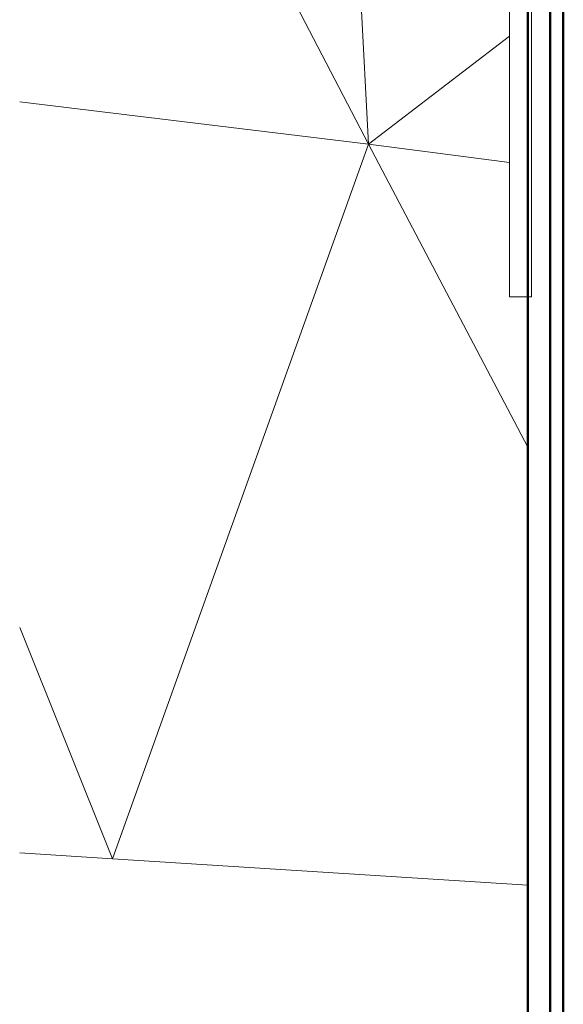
# Model space of a CAD drawing. Header units: millimetres. Extents: x 25873 to 52219, y 4748 to 39565.
# Tile 7 of 133: x 25873 to 27103, y 30532 to 32761. Entities that reach past the tile are written whole.
import ezdxf

# ---------------------------------------------------------------- set-up
doc = ezdxf.new("R2010")
doc.units = ezdxf.units.MM
for name, color, linetype, lineweight in [('A-GENM-____-MCUT', 13, 'Continuous', 50), ('A-GENM-____-OTLN', 13, 'Continuous', 20), ('A-PART-____-MCUT', 2, 'Continuous', 50), ('A-PART-____-OTLN', 2, 'Continuous', 20), ('A-WALL-____-MCUT', 113, 'Continuous', 50), ('A-WALL-____-OTLN', 113, 'Continuous', 20), ('L-SITE-____-OTLN', 91, 'Continuous', 20)]:
    doc.layers.add(name, color=color, linetype=linetype, lineweight=lineweight)

# ---------------------------------------------------------------- blocks, each defined once
blk = doc.blocks.new('Family - Site-608699-В_Этаж 01_Отопление')
at = {"layer": 'L-SITE-____-OTLN', "color": 9}
for p, q in [((26123.2, 33515.4), (26662.3, 32479.2)), ((26608.3, 33504.8), (26662.3, 32479.2)), ((26662.3, 32479.2), (26981.4, 32724.2)), ((26662.3, 32479.2), (25872.7, 32575.4)), ((26662.3, 32479.2), (26082.4, 30860.7)), ((26662.3, 32479.2), (26981.4, 32438)), ((26662.3, 32479.2), (27023.2, 31793)), ((25872.7, 31385), (26082.4, 30860.7)), ((26082.4, 30860.7), (25872.7, 30874.8)), ((26082.4, 30860.7), (27023.2, 30801.2))]:
    blk.add_line(p, q, dxfattribs=at)
blk = doc.blocks.new('Прямая форма - Insulation - Thermal Break-609278-В_Этаж 01_Отопление')
at = {"layer": 'A-WALL-____-MCUT', "color": 253}
for p, q in [((0, 50), (1000, 50)), ((1000, 50), (5030, 50))]:
    blk.add_line(p, q, dxfattribs=at)
blk = doc.blocks.new('Прямая форма - Gypsum Plasterboard - Waterproof-609279-В_Этаж 01_Отопление')
at = {"layer": 'A-WALL-____-MCUT', "color": 253}
for p, q in [((1000, 50), (0, 50)), ((5030, 50), (1000, 50)), ((0, 0), (1000, 0)), ((1000, 0), (5030, 0))]:
    blk.add_line(p, q, dxfattribs=at)
blk = doc.blocks.new('Прямая форма - Concrete - Structural-609281-В_Этаж 01_Отопление')
at = {"layer": 'A-WALL-____-MCUT', "color": 253}
for p, q in [((0, 80), (1000, 80)), ((1000, 80), (4871.8, 80))]:
    blk.add_line(p, q, dxfattribs=at)
blk = doc.blocks.new('Прямая форма - SW - 007-609282-В_Этаж 01_Отопление')
for name in ['Прямая форма - Concrete - Structural-609281-В_Этаж 01_Отопление', 'Прямая форма - Insulation - Thermal Break-609278-В_Этаж 01_Отопление', 'Прямая форма - Gypsum Plasterboard - Waterproof-609279-В_Этаж 01_Отопление']:
    blk.add_blockref(name, (0, 0))
blk = doc.blocks.new('Family - Insulation - Thermal Break-609284-В_Этаж 01_Отопление')
at = {"layer": 'A-PART-____-MCUT', "color": 253}
for p, q in [((0, 50), (1000, 50)), ((1000, 50), (5030, 50))]:
    blk.add_line(p, q, dxfattribs=at)
blk = doc.blocks.new('Family - Gypsum Plasterboard - Waterproof-609286-В_Этаж 01_Отопление')
at = {"layer": 'A-PART-____-MCUT', "color": 253}
for p, q in [((1000, 50), (0, 50)), ((5030, 50), (1000, 50)), ((0, 0), (1000, 0)), ((1000, 0), (5030, 0))]:
    blk.add_line(p, q, dxfattribs=at)
blk = doc.blocks.new('Family - Concrete - Structural-609290-В_Этаж 01_Отопление')
at = {"layer": 'A-PART-____-MCUT', "color": 253}
for p, q in [((0, 80), (1000, 80)), ((1000, 80), (4871.8, 80))]:
    blk.add_line(p, q, dxfattribs=at)
blk = doc.blocks.new('Прямая форма - V line-613386-В_Этаж 01_Отопление')
at = {"layer": 'A-GENM-____-MCUT', "lineweight": 9}
for p, q in [((26981.4, 33667.6), (26981.4, 32667.6)), ((27031.4, 32667.6), (27031.4, 33667.6)), ((26981.4, 32667.6), (26981.4, 32133.9)), ((27031.4, 32133.9), (27031.4, 32667.6)), ((26981.4, 32133.9), (27031.4, 32133.9))]:
    blk.add_line(p, q, dxfattribs=at)
blk = doc.blocks.new('Прямая форма - SLA - 004-613387-В_Этаж 01_Отопление')
blk.add_blockref('Прямая форма - V line-613386-В_Этаж 01_Отопление', (0, 0))
blk = doc.blocks.new('V line_ifc_RVT-1-В_Этаж 01_Отопление')
at = {"layer": 'A-GENM-____-OTLN', "color": 9, "lineweight": 20}
blk.add_blockref('Прямая форма - SLA - 004-613387-В_Этаж 01_Отопление', (0, 0), dxfattribs=at)
at = {"layer": 'A-PART-____-OTLN', "color": 9, "lineweight": 20, "rotation": 270}
for name in ['Family - Gypsum Plasterboard - Waterproof-609286-В_Этаж 01_Отопление', 'Family - Insulation - Thermal Break-609284-В_Этаж 01_Отопление', 'Family - Concrete - Structural-609290-В_Этаж 01_Отопление']:
    blk.add_blockref(name, (27023.2, 33667.6), dxfattribs=at)
at = {"layer": 'A-WALL-____-OTLN', "color": 9, "lineweight": 20, "rotation": 270}
blk.add_blockref('Прямая форма - SW - 007-609282-В_Этаж 01_Отопление', (27023.2, 33667.6), dxfattribs=at)
at = {"layer": 'L-SITE-____-OTLN', "color": 9, "lineweight": 20}
blk.add_blockref('Family - Site-608699-В_Этаж 01_Отопление', (0, 0), dxfattribs=at)

msp = doc.modelspace()

# ---------------------------------------------------------------- block references
at = {"lineweight": 9}
msp.add_blockref('V line_ifc_RVT-1-В_Этаж 01_Отопление', (0, 0), dxfattribs=at)

doc.saveas('drawing.dxf')
